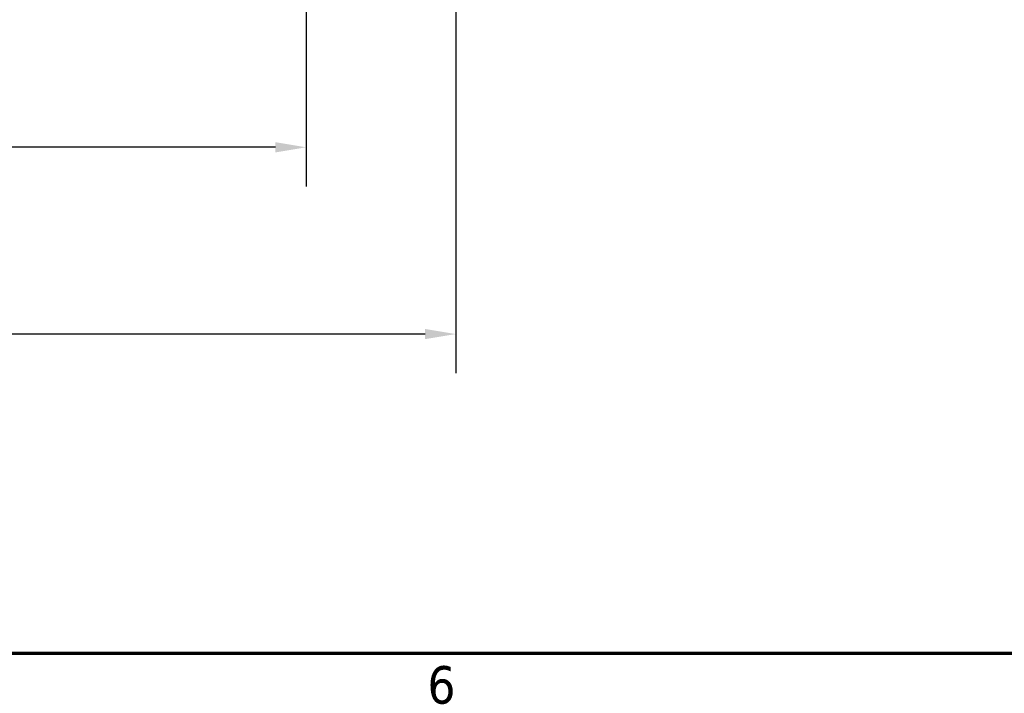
# Model space of a CAD drawing. Header units: inches. Extents: x 1 to 203, y 4 to 128.
# Tile 3 of 137: x 56 to 75, y 5 to 18. Entities that reach past the tile are written whole.
import ezdxf

# ---------------------------------------------------------------- set-up
doc = ezdxf.new("R2010")
doc.units = ezdxf.units.IN
doc.header["$LTSCALE"] = 6
doc.header["$MEASUREMENT"] = 0
doc.layers.add('Border (ANSI)', color=7, linetype='Continuous', lineweight=70)
doc.layers.add('Dimension (ANSI)', color=7, linetype='Continuous', lineweight=25)
doc.styles.add('Note Text (ANSI)', font='tahoma.ttf')
doc.dimstyles.new('Default (ANSI)', dxfattribs={"dimscale": 6, "dimtxt": 0.12, "dimasz": 0.098425, "dimexe": 0.125, "dimexo": 0.0625, "dimgap": 0.031496, "dimtad": 0, "dimtih": 1, "dimtoh": 1, "dimrnd": 1e-08, "dimzin": 4, "dimdsep": 46, "dimtxsty": 'Note Text (ANSI)', "dimcen": 0.09, "dimdle": 0.393701, "dimclrd": 256, "dimclre": 256, "dimclrt": 256, "dimadec": 0, "dimazin": 1, "dimtfac": 1, "dimtofl": 0, "dimtmove": 0, "dimatfit": 3, "dimfxl": 1, "dimtolj": 1, "dimtzin": 4, "dimlwd": -1, "dimlwe": -1, "dimarcsym": 0})

# ---------------------------------------------------------------- blocks, each defined once
blk = doc.blocks.new('Borders Default Border')
at = {"layer": 'Border (ANSI)', "flags": 128}
blk.add_lwpolyline([(0.5, 1), (0.5, 21), (33.5, 21), (33.5, 1), (0.5, 1)], dxfattribs=at)
at = {"layer": 'Border (ANSI)', "insert": (10.5867, 0.8375), "char_height": 0.12, "attachment_point": 7, "style": 'Note Text (ANSI)'}
blk.add_mtext('6', dxfattribs=at)
blk = doc.blocks.new('*D8')
at = {"layer": 'Defpoints', "color": 0, "transparency": 16777216}
for p in [(42.066, 27.254), (64.066, 27.254), (64.066, 12.136)]:
    blk.add_point(p, dxfattribs=at)
at = {"layer": 'Dimension (ANSI)', "transparency": 16777216}
for p, q in [((42.066, 26.879), (42.066, 11.386)), ((64.066, 26.879), (64.066, 11.386)), ((42.656, 12.136), (51.692, 12.136)), ((63.475, 12.136), (54.44, 12.136))]:
    blk.add_line(p, q, dxfattribs=at)
for points in [[(42.656, 12.234), (42.656, 12.038), (42.066, 12.136)], [(63.475, 12.234), (63.475, 12.038), (64.066, 12.136)]]:
    blk.add_solid(points, dxfattribs=at)
at = {"layer": 'Dimension (ANSI)', "transparency": 16777216, "insert": (51.881, 12.511), "char_height": 0.72, "attachment_point": 1, "style": 'Note Text (ANSI)'}
blk.add_mtext('\\A1;22.00', dxfattribs=at)
blk = doc.blocks.new('*D9')
at = {"layer": 'Defpoints', "color": 0, "transparency": 16777216}
for p in [(44.941, 23.754), (61.191, 23.754), (61.191, 15.723)]:
    blk.add_point(p, dxfattribs=at)
at = {"layer": 'Dimension (ANSI)', "transparency": 16777216}
for p, q in [((44.941, 23.379), (44.941, 14.973)), ((61.191, 23.379), (61.191, 14.973)), ((45.531, 15.723), (51.726, 15.723)), ((60.6, 15.723), (54.405, 15.723))]:
    blk.add_line(p, q, dxfattribs=at)
for points in [[(45.531, 15.821), (45.531, 15.624), (44.941, 15.723)], [(60.6, 15.821), (60.6, 15.624), (61.191, 15.723)]]:
    blk.add_solid(points, dxfattribs=at)
at = {"layer": 'Dimension (ANSI)', "transparency": 16777216, "insert": (51.915, 16.098), "char_height": 0.72, "attachment_point": 1, "style": 'Note Text (ANSI)'}
blk.add_mtext('\\A1;16.25', dxfattribs=at)

msp = doc.modelspace()

# ---------------------------------------------------------------- block references
at = {"xscale": 6, "yscale": 6, "zscale": 6}
msp.add_blockref('Borders Default Border', (0, 0), dxfattribs=at)

# ---------------------------------------------------------------- dimensions: what is measured, and where the dimension line sits
at = {"layer": 'Dimension (ANSI)'}
for base, p1, p2, picture, middle in [((64.066, 12.136), (42.066, 27.254), (64.066, 27.254), '*D8', (53.066, 12.136)), ((61.191, 15.723), (44.941, 23.754), (61.191, 23.754), '*D9', (53.066, 15.723))]:
    dim = msp.add_linear_dim(base=base, p1=p1, p2=p2, angle=180, dimstyle='Default (ANSI)', override={"dimgap": 0.031496, "dimtih": 0, "dimtoh": 0, "dimdec": 2, "dimtol": 0, "dimlim": 0, "dimtp": 0, "dimtm": 0, "dimtdec": 2, "dimatfit": 1}, dxfattribs=at)
    dim.commit()
    dim.dimension.update_dxf_attribs({"geometry": picture, "text_midpoint": middle, "dimtype": 160})

doc.saveas('drawing.dxf')
